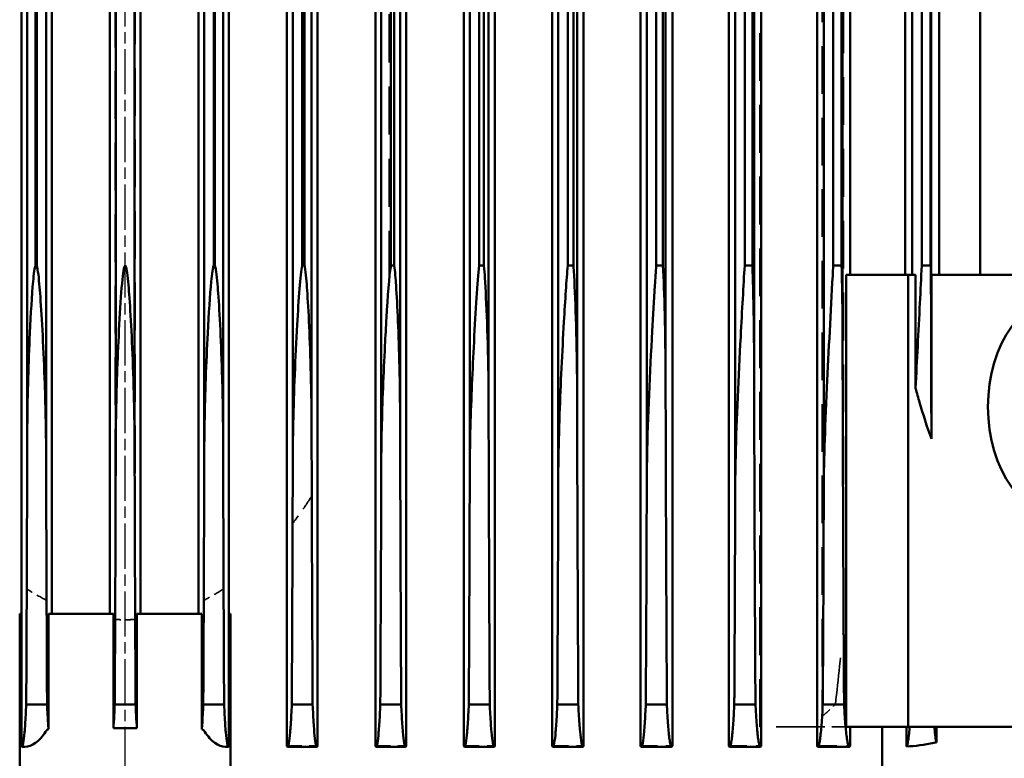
# Model space of a CAD drawing. Header units: millimetres. Extents: x -34725 to 178350, y -13707 to 126150.
# Tile 116 of 256: x 40118 to 40379, y 8278 to 8474. Entities that reach past the tile are written whole.
import ezdxf

# ---------------------------------------------------------------- set-up
doc = ezdxf.new("R2010")
doc.units = ezdxf.units.MM
doc.linetypes.add('AM_ISO08W050', pattern=[18, 12, -1.5, 3, -1.5])
doc.linetypes.add('DASHED', pattern=[0.75, 0.5, -0.25])
for name, color, linetype, lineweight in [('AM_0', 7, 'CONTINUOUS', 50), ('AM_7', 4, 'AM_ISO08W050', 25), ('P-AM_0', 7, 'CONTINUOUS', 50), ('Sichtbar (ISO)', 7, 'CONTINUOUS', 50), ('Verdeckt (ISO)', 7, 'DASHED', 35)]:
    doc.layers.add(name, color=color, linetype=linetype, lineweight=lineweight)

# ---------------------------------------------------------------- blocks, each defined once
blk = doc.blocks.new('A$C5cacc3fa')
at = {"layer": 'AM_7'}
blk.add_line((-1738.33, -2368.79), (191.62, -2368.79), dxfattribs=at)
at = {"layer": 'Sichtbar (ISO)'}
for p, q in [((-1438.33, -2160.9), (-1438.33, -2076.05)), ((-1318.33, -2154.71), (-1318.33, -2082.24)), ((-1318.33, -2141.74), (-538.33, -2141.74)), ((-1438.33, -2153.38), (-1442.42, -2153.38)), ((-538.33, -2152.61), (-1318.33, -2152.61)), ((-1318.33, -2154.71), (-1361.84, -2154.71)), ((-1331.25, -2154.79), (-525.41, -2154.79)), ((-1315.83, -2157.29), (-1315.83, -2154.91)), ((-1315.83, -2154.91), (-540.83, -2154.91)), ((-1348.38, -2158.9), (-1318.33, -2158.9)), ((-1318.33, -2160.9), (-1318.33, -2158.9)), ((-1315.83, -2157.29), (-540.83, -2157.29)), ((-1443.53, -2161.36), (-1438.33, -2161.36)), ((-1438.33, -2160.9), (-1318.33, -2160.9)), ((-1438.33, -2177.3), (-1438.33, -2160.9)), ((-1318.33, -2159.79), (-538.33, -2159.79)), ((-1318.33, -2177.3), (-1318.33, -2160.9)), ((-1318.33, -2161.67), (-538.33, -2161.67)), ((-1438.33, -2167.8), (-1458.33, -2167.8)), ((-1443.57, -2176.5), (-1443.57, -2184.86)), ((-1438.33, -2176.28), (-1443.33, -2176.28)), ((-1318.33, -2177.3), (-1438.33, -2177.3)), ((-538.33, -2176.28), (-1318.33, -2176.28)), ((-1432.33, -2183.56), (-1432.33, -2177.9)), ((-1337.23, -2178.29), (-519.43, -2178.29)), ((-1315.83, -2180.79), (-1315.83, -2178.55)), ((-1315.83, -2178.55), (-540.83, -2178.55)), ((-1315.83, -2180.79), (-540.83, -2180.79)), ((-1443.33, -2185.07), (-416.33, -2185.07)), ((-1375.85, -2183.29), (-480.81, -2183.29)), ((-1443.57, -2200.11), (-1443.57, -2208.29)), ((-416.33, -2199.9), (-1443.33, -2199.9)), ((-1432.33, -2207.05), (-1432.33, -2201.43)), ((-1342.23, -2201.79), (-514.43, -2201.79)), ((-1315.83, -2204.29), (-1315.83, -2202.25)), ((-1315.83, -2202.25), (-540.83, -2202.25)), ((-1315.83, -2204.29), (-540.83, -2204.29)), ((-1443.33, -2208.49), (-416.33, -2208.49)), ((-1375.02, -2206.79), (-481.64, -2206.79)), ((-1443.57, -2223.7), (-1443.57, -2231.74)), ((-416.33, -2223.5), (-1443.33, -2223.5)), ((-1432.33, -2230.54), (-1432.33, -2224.95)), ((-1346.54, -2225.29), (-510.12, -2225.29)), ((-1315.83, -2227.79), (-1315.83, -2225.98)), ((-1315.83, -2225.98), (-540.83, -2225.98)), ((-1315.83, -2227.79), (-540.83, -2227.79)), ((-1443.33, -2231.93), (-416.33, -2231.93)), ((-1374.01, -2230.29), (-482.65, -2230.29)), ((-1443.57, -2247.26), (-1443.57, -2255.21)), ((-416.33, -2247.07), (-1443.33, -2247.07)), ((-1432.33, -2254.04), (-1432.33, -2248.47)), ((-1350.33, -2248.79), (-506.32, -2248.79)), ((-1315.83, -2251.29), (-1315.83, -2249.74)), ((-1315.83, -2249.74), (-540.83, -2249.74)), ((-1315.83, -2251.29), (-540.83, -2251.29)), ((-1443.33, -2255.39), (-416.33, -2255.39)), ((-1372.82, -2253.79), (-483.84, -2253.79)), ((-1443.57, -2270.81), (-1443.57, -2278.68)), ((-416.33, -2270.63), (-1443.33, -2270.63)), ((-1432.33, -2277.54), (-1432.33, -2271.98)), ((-1353.71, -2272.29), (-502.95, -2272.29)), ((-1315.83, -2274.79), (-1315.83, -2273.52)), ((-1315.83, -2273.52), (-540.83, -2273.52)), ((-1315.83, -2274.79), (-540.83, -2274.79)), ((-1443.33, -2278.86), (-416.33, -2278.86)), ((-1371.45, -2277.29), (-485.21, -2277.29)), ((-1443.57, -2294.35), (-1443.57, -2302.17)), ((-416.33, -2294.17), (-1443.33, -2294.17)), ((-1432.33, -2301.04), (-1432.33, -2295.5)), ((-1356.75, -2295.79), (-499.91, -2295.79)), ((-1315.83, -2298.29), (-1315.83, -2297.32)), ((-1315.83, -2297.32), (-540.83, -2297.32)), ((-1315.83, -2298.29), (-540.83, -2298.29)), ((-1443.33, -2302.34), (-416.33, -2302.34)), ((-1369.92, -2300.79), (-486.74, -2300.79)), ((-1443.57, -2317.88), (-1443.57, -2325.66)), ((-416.33, -2317.7), (-1443.33, -2317.7)), ((-1432.33, -2324.54), (-1432.33, -2319.01)), ((-1359.5, -2319.29), (-497.16, -2319.29)), ((-1315.83, -2321.79), (-1315.83, -2321.14)), ((-1315.83, -2321.14), (-540.83, -2321.14)), ((-1315.83, -2321.79), (-540.83, -2321.79)), ((-1443.33, -2325.83), (-416.33, -2325.83)), ((-1368.22, -2324.29), (-488.44, -2324.29)), ((-1458.33, -2340.78), (-1408.33, -2340.78)), ((-1443.57, -2341.4), (-1443.57, -2342.17)), ((-1408.33, -2341.29), (-1443.47, -2341.29)), ((-1432.33, -2348.05), (-1432.33, -2342.52)), ((-1408.33, -2341.29), (-1408.33, -2340.78)), ((-448.33, -2341.23), (-1408.33, -2341.23)), ((-1362, -2342.79), (-494.66, -2342.79)), ((-1315.83, -2345.29), (-1315.83, -2344.96)), ((-1315.83, -2344.96), (-540.83, -2344.96)), ((-1366.34, -2347.79), (-490.32, -2347.79)), ((-1315.83, -2345.29), (-540.83, -2345.29)), ((-1438.9, -2348.42), (-1408.33, -2348.42)), ((-1408.33, -2348.42), (-1408.33, -2350.69)), ((-1408.33, -2349.33), (-448.33, -2349.33)), ((-1408.33, -2365.67), (-1408.33, -2350.69)), ((-1408.33, -2365.67), (-1438.69, -2365.67)), ((-1432.33, -2371.55), (-1432.33, -2366.03)), ((-448.33, -2364.74), (-1408.33, -2364.74)), ((-1364.27, -2366.29), (-492.39, -2366.29)), ((-1364.27, -2371.29), (-492.39, -2371.29)), ((-1438.69, -2371.91), (-1408.33, -2371.91)), ((-1408.33, -2386.89), (-1408.33, -2371.91)), ((-1408.33, -2372.84), (-448.33, -2372.84)), ((-1408.33, -2386.89), (-1408.33, -2389.16)), ((-1408.33, -2389.16), (-1438.9, -2389.16)), ((-1432.33, -2395.06), (-1432.33, -2389.53)), ((-448.33, -2388.25), (-1408.33, -2388.25)), ((-1366.34, -2389.79), (-490.32, -2389.79)), ((-1362, -2394.79), (-494.66, -2394.79)), ((-1315.83, -2392.62), (-1315.83, -2392.29)), ((-1315.83, -2392.29), (-540.83, -2392.29)), ((-540.83, -2392.62), (-1315.83, -2392.62)), ((-1408.33, -2396.8), (-1458.33, -2396.8)), ((-1443.57, -2395.41), (-1443.57, -2396.18)), ((-1443.47, -2396.29), (-1408.33, -2396.29)), ((-1408.33, -2396.8), (-1408.33, -2396.29)), ((-1408.33, -2396.35), (-448.33, -2396.35))]:
    blk.add_line(p, q, dxfattribs=at)
for centre, major_axis, ratio, start_param, end_param in [((-1353.33, -2118.47), (30, 0), 0.707107, 3.141593, 6.283185), ((-1291.57, -2333.01), (953.29, 0.1), 0.033919, 1.653082, 1.718995), ((-1289.91, -2287.01), (952.61, -0.04), 0.033981, 4.562322, 4.639273), ((-1288.94, -2358.57), (987.41, 0.01), 0.034831, 1.651171, 1.716527), ((-1288.8, -2308.74), (982.96, 0), 0.034734, 4.565852, 4.637859), ((-1288.7, -2382.81), (-999.71, 0), 0.035133, 4.790125, 4.856555), ((-1288.7, -2354.77), (999.71, 0), 0.035133, 4.568223, 4.634653), ((-1288.8, -2428.84), (982.96, 0), 0.034734, 1.645327, 1.717334)]:
    blk.add_ellipse(centre, major_axis=major_axis, ratio=ratio, start_param=start_param, end_param=end_param, dxfattribs=at)
for points, knots in [([(-1442.42, -2153.38), (-1442.47, -2153.61), (-1442.52, -2153.84), (-1443.11, -2156.51), (-1443.42, -2159), (-1443.53, -2161.36)], [-24.0768879, -24.0768879, -24.0768879, -24.0768879, -24.0029178, -24.0029178, -23.2152841, -23.2152841, -23.2152841, -23.2152841]), ([(-1442.42, -2153.38), (-1442.02, -2153.47), (-1441.51, -2153.56), (-1440.29, -2153.72), (-1439.58, -2153.81), (-1438.65, -2153.9), (-1438.49, -2153.91), (-1438.33, -2153.93)], [-7.280009, -7.280009, -7.280009, -7.280009, -6.585133, -6.585133, -5.887451, -5.887451, -5.749916, -5.749916, -5.749916, -5.749916]), ([(-1361.84, -2154.71), (-1358.59, -2155.88), (-1355.32, -2156.93), (-1350.95, -2158.2), (-1349.68, -2158.55), (-1348.38, -2158.9)], [6.396836, 6.396836, 6.396836, 6.396836, 7.405792, 7.405792, 7.812199, 7.812199, 7.812199, 7.812199]), ([(-1331.25, -2154.79), (-1327.53, -2154.79), (-1323.82, -2154.81), (-1318.72, -2154.87), (-1317.29, -2154.89), (-1315.83, -2154.91)], [-20.6193996, -20.6193996, -20.6193996, -20.6193996, -19.986698, -19.986698, -19.7511252, -19.7511252, -19.7511252, -19.7511252]), ([(-1315.83, -2157.29), (-1319.12, -2157.44), (-1322.43, -2157.6), (-1333.45, -2158.15), (-1341.02, -2158.55), (-1348.38, -2158.9)], [-34.311469, -34.311469, -34.311469, -34.311469, -33.233282, -33.233282, -30.7754, -30.7754, -30.7754, -30.7754]), ([(-1438.33, -2160.47), (-1438.59, -2160.49), (-1438.84, -2160.51), (-1439.8, -2160.6), (-1440.46, -2160.68), (-1441.61, -2160.83), (-1442.09, -2160.91), (-1443.08, -2161.11), (-1443.42, -2161.24), (-1443.53, -2161.36)], [5.590555, 5.590555, 5.590555, 5.590555, 5.795378, 5.795378, 6.420063, 6.420063, 7.044748, 7.044748, 8.037893, 8.037893, 8.037893, 8.037893]), ([(-1443.33, -2176.28), (-1443.49, -2176.36), (-1443.57, -2176.43), (-1443.57, -2176.65), (-1443.23, -2176.81), (-1442.09, -2177.05), (-1441.6, -2177.13), (-1440.45, -2177.28), (-1439.78, -2177.36), (-1437.81, -2177.55), (-1436.16, -2177.67), (-1433.58, -2177.83), (-1432.97, -2177.86), (-1432.33, -2177.9)], [25.358406, 25.358406, 25.358406, 25.358406, 25.973214, 25.973214, 27.234075, 27.234075, 27.864506, 27.864506, 28.494936, 28.494936, 29.578151, 29.578151, 29.897272, 29.897272, 29.897272, 29.897272]), ([(-1432.33, -2177.9), (-1411.39, -2178.03), (-1390.36, -2178.13), (-1358.72, -2178.24), (-1347.92, -2178.27), (-1337.23, -2178.29)], [49.158577, 49.158577, 49.158577, 49.158577, 55.024283, 55.024283, 58.092321, 58.092321, 58.092321, 58.092321]), ([(-1315.83, -2180.79), (-1316.7, -2180.83), (-1317.58, -2180.88), (-1328.26, -2181.44), (-1338.25, -2181.99), (-1359.73, -2182.99), (-1369.03, -2183.28), (-1375.85, -2183.29)], [-25.071229, -25.071229, -25.071229, -25.071229, -24.828917, -24.828917, -22.120886, -22.120886, -18.977316, -18.977316, -18.977316, -18.977316]), ([(-1432.33, -2183.56), (-1433.07, -2183.59), (-1433.78, -2183.63), (-1436.42, -2183.78), (-1438.05, -2183.9), (-1439.96, -2184.08), (-1440.59, -2184.15), (-1441.68, -2184.29), (-1442.14, -2184.36), (-1443.24, -2184.58), (-1443.57, -2184.72), (-1443.57, -2184.93), (-1443.49, -2185), (-1443.33, -2185.07)], [4.335126, 4.335126, 4.335126, 4.335126, 4.692364, 4.692364, 5.728703, 5.728703, 6.305019, 6.305019, 6.881335, 6.881335, 8.033967, 8.033967, 8.602783, 8.602783, 8.602783, 8.602783]), ([(-1375.85, -2183.29), (-1376.02, -2183.29), (-1376.19, -2183.29), (-1391.34, -2183.34), (-1406.43, -2183.41), (-1425.13, -2183.51), (-1428.73, -2183.53), (-1432.33, -2183.56)], [208.990988, 208.990988, 208.990988, 208.990988, 209.039117, 209.039117, 213.269669, 213.269669, 214.277824, 214.277824, 214.277824, 214.277824]), ([(-1443.33, -2199.9), (-1443.49, -2199.98), (-1443.57, -2200.05), (-1443.57, -2200.25), (-1443.24, -2200.4), (-1442.14, -2200.62), (-1441.67, -2200.69), (-1440.57, -2200.83), (-1439.94, -2200.9), (-1438.02, -2201.08), (-1436.39, -2201.2), (-1433.76, -2201.35), (-1433.06, -2201.39), (-1432.33, -2201.43)], [24.237483, 24.237483, 24.237483, 24.237483, 24.811305, 24.811305, 25.975779, 25.975779, 26.558017, 26.558017, 27.140254, 27.140254, 28.181897, 28.181897, 28.534964, 28.534964, 28.534964, 28.534964]), ([(-1432.33, -2201.43), (-1413.35, -2201.54), (-1394.34, -2201.63), (-1364.34, -2201.73), (-1353.23, -2201.77), (-1342.23, -2201.79)], [52.675653, 52.675653, 52.675653, 52.675653, 57.992803, 57.992803, 61.148744, 61.148744, 61.148744, 61.148744]), ([(-1342.23, -2201.79), (-1338.8, -2201.79), (-1335.36, -2201.82), (-1325.98, -2201.95), (-1320.43, -2202.09), (-1315.83, -2202.25)], [-0.7326367, -0.7326367, -0.7326367, -0.7326367, -0.5990307, -0.5990307, -0.3632865, -0.3632865, -0.3632865, -0.3632865]), ([(-1315.83, -2204.29), (-1321.13, -2204.61), (-1327.68, -2204.98), (-1345.31, -2205.91), (-1356.35, -2206.45), (-1369.71, -2206.75), (-1372.52, -2206.79), (-1375.02, -2206.79)], [-2.2545307, -2.2545307, -2.2545307, -2.2545307, -2.0498723, -2.0498723, -1.7422013, -1.7422013, -1.6480797, -1.6480797, -1.6480797, -1.6480797]), ([(-1432.33, -2207.05), (-1433.14, -2207.09), (-1433.92, -2207.13), (-1436.59, -2207.28), (-1438.2, -2207.39), (-1440.07, -2207.56), (-1440.68, -2207.62), (-1441.74, -2207.76), (-1442.18, -2207.82), (-1443.25, -2208.03), (-1443.57, -2208.17), (-1443.57, -2208.36), (-1443.49, -2208.42), (-1443.33, -2208.49)], [4.291323, 4.291323, 4.291323, 4.291323, 4.673366, 4.673366, 5.677236, 5.677236, 6.218348, 6.218348, 6.759459, 6.759459, 7.841683, 7.841683, 8.380837, 8.380837, 8.380837, 8.380837]), ([(-1375.02, -2206.79), (-1377.41, -2206.8), (-1379.79, -2206.81), (-1398.15, -2206.87), (-1414.23, -2206.95), (-1430.99, -2207.04), (-1431.66, -2207.04), (-1432.33, -2207.05)], [218.557739, 218.557739, 218.557739, 218.557739, 219.232957, 219.232957, 223.745598, 223.745598, 223.932979, 223.932979, 223.932979, 223.932979]), ([(-1443.33, -2223.5), (-1443.49, -2223.57), (-1443.57, -2223.63), (-1443.57, -2223.82), (-1443.25, -2223.96), (-1442.18, -2224.17), (-1441.73, -2224.24), (-1440.67, -2224.37), (-1440.06, -2224.43), (-1438.18, -2224.6), (-1436.56, -2224.72), (-1433.9, -2224.87), (-1433.13, -2224.91), (-1432.33, -2224.95)], [23.456379, 23.456379, 23.456379, 23.456379, 24.000146, 24.000146, 25.093345, 25.093345, 25.639945, 25.639945, 26.186544, 26.186544, 27.195582, 27.195582, 27.57376, 27.57376, 27.57376, 27.57376]), ([(-1432.33, -2224.95), (-1431.15, -2224.96), (-1429.97, -2224.96), (-1412.88, -2225.06), (-1396.96, -2225.13), (-1369.55, -2225.23), (-1357.99, -2225.26), (-1346.54, -2225.29)], [55.80813, 55.80813, 55.80813, 55.80813, 56.138216, 56.138216, 60.601809, 60.601809, 63.885878, 63.885878, 63.885878, 63.885878]), ([(-1346.54, -2225.29), (-1346.21, -2225.29), (-1345.88, -2225.29), (-1333.76, -2225.31), (-1322.74, -2225.65), (-1315.83, -2225.98)], [-0.8804139, -0.8804139, -0.8804139, -0.8804139, -0.8653136, -0.8653136, -0.3285585, -0.3285585, -0.3285585, -0.3285585]), ([(-1315.83, -2227.79), (-1317.48, -2227.9), (-1319.28, -2228.02), (-1325.07, -2228.38), (-1329.17, -2228.62), (-1344.17, -2229.44), (-1355.9, -2230), (-1369.37, -2230.26), (-1371.8, -2230.29), (-1374.01, -2230.29)], [-2.6298244, -2.6298244, -2.6298244, -2.6298244, -2.5573914, -2.5573914, -2.4053169, -2.4053169, -1.9958736, -1.9958736, -1.8966275, -1.8966275, -1.8966275, -1.8966275]), ([(-1432.33, -2230.54), (-1433.2, -2230.58), (-1434.03, -2230.63), (-1436.73, -2230.77), (-1438.33, -2230.89), (-1440.8, -2231.1), (-1441.87, -2231.23), (-1443.25, -2231.49), (-1443.57, -2231.62), (-1443.57, -2231.8), (-1443.49, -2231.87), (-1443.33, -2231.93)], [4.258321, 4.258321, 4.258321, 4.258321, 4.658724, 4.658724, 5.637488, 5.637488, 6.667564, 6.667564, 7.69764, 7.69764, 8.214918, 8.214918, 8.214918, 8.214918]), ([(-1374.01, -2230.29), (-1378.58, -2230.3), (-1383.16, -2230.32), (-1402.54, -2230.39), (-1417.43, -2230.46), (-1432.33, -2230.54)], [226.971388, 226.971388, 226.971388, 226.971388, 228.269202, 228.269202, 232.453557, 232.453557, 232.453557, 232.453557]), ([(-1443.33, -2247.07), (-1443.49, -2247.14), (-1443.57, -2247.2), (-1443.57, -2247.38), (-1443.25, -2247.52), (-1441.86, -2247.78), (-1440.79, -2247.9), (-1438.3, -2248.13), (-1436.7, -2248.24), (-1434.01, -2248.39), (-1433.19, -2248.43), (-1432.33, -2248.47)], [22.891589, 22.891589, 22.891589, 22.891589, 23.412877, 23.412877, 24.452527, 24.452527, 25.492176, 25.492176, 26.475618, 26.475618, 26.872651, 26.872651, 26.872651, 26.872651]), ([(-1432.33, -2248.47), (-1417.05, -2248.55), (-1401.78, -2248.62), (-1374.44, -2248.73), (-1362.33, -2248.76), (-1350.33, -2248.79)], [58.598682, 58.598682, 58.598682, 58.598682, 62.888272, 62.888272, 66.330033, 66.330033, 66.330033, 66.330033]), ([(-1350.33, -2248.79), (-1348.31, -2248.79), (-1346.3, -2248.8), (-1332.42, -2248.94), (-1321.92, -2249.35), (-1316.07, -2249.72), (-1315.95, -2249.73), (-1315.83, -2249.74)], [-0.777212, -0.777212, -0.777212, -0.777212, -0.6967307, -0.6967307, -0.2151705, -0.2151705, -0.2049894, -0.2049894, -0.2049894, -0.2049894]), ([(-1315.83, -2251.29), (-1319.56, -2251.6), (-1324.89, -2251.95), (-1338.83, -2252.74), (-1347.26, -2253.16), (-1359.7, -2253.59), (-1364.25, -2253.71), (-1370.11, -2253.78), (-1371.5, -2253.79), (-1372.82, -2253.79)], [-2.447845, -2.447845, -2.447845, -2.447845, -2.2475247, -2.2475247, -1.9753447, -1.9753447, -1.8221336, -1.8221336, -1.7711091, -1.7711091, -1.7711091, -1.7711091]), ([(-1432.33, -2254.04), (-1433.24, -2254.08), (-1434.11, -2254.12), (-1436.83, -2254.27), (-1438.42, -2254.38), (-1440.85, -2254.59), (-1441.9, -2254.72), (-1443.26, -2254.96), (-1443.57, -2255.09), (-1443.57, -2255.27), (-1443.49, -2255.33), (-1443.33, -2255.39)], [4.233547, 4.233547, 4.233547, 4.233547, 4.647563, 4.647563, 5.607105, 5.607105, 6.59851, 6.59851, 7.589915, 7.589915, 8.091004, 8.091004, 8.091004, 8.091004]), ([(-1372.82, -2253.79), (-1379.56, -2253.81), (-1386.32, -2253.83), (-1406.13, -2253.91), (-1419.22, -2253.97), (-1432.33, -2254.04)], [234.349877, 234.349877, 234.349877, 234.349877, 236.269992, 236.269992, 239.956343, 239.956343, 239.956343, 239.956343]), ([(-1443.33, -2270.63), (-1443.49, -2270.69), (-1443.57, -2270.75), (-1443.57, -2270.93), (-1443.26, -2271.06), (-1441.89, -2271.31), (-1440.84, -2271.43), (-1438.4, -2271.64), (-1436.81, -2271.75), (-1434.1, -2271.9), (-1433.23, -2271.94), (-1432.33, -2271.98)], [22.477363, 22.477363, 22.477363, 22.477363, 22.981773, 22.981773, 23.981114, 23.981114, 24.980455, 24.980455, 25.943984, 25.943984, 26.355207, 26.355207, 26.355207, 26.355207]), ([(-1432.33, -2271.98), (-1418.81, -2272.06), (-1405.31, -2272.12), (-1379.08, -2272.22), (-1366.34, -2272.26), (-1353.71, -2272.29)], [61.077662, 61.077662, 61.077662, 61.077662, 64.878046, 64.878046, 68.501278, 68.501278, 68.501278, 68.501278]), ([(-1353.71, -2272.29), (-1351.48, -2272.29), (-1349.26, -2272.3), (-1335.46, -2272.46), (-1325.18, -2272.88), (-1318.09, -2273.34), (-1316.92, -2273.42), (-1315.83, -2273.52)], [-1.0166876, -1.0166876, -1.0166876, -1.0166876, -0.8948412, -0.8948412, -0.2460589, -0.2460589, -0.1451069, -0.1451069, -0.1451069, -0.1451069]), ([(-1315.83, -2274.79), (-1320.04, -2275.23), (-1327.75, -2275.72), (-1343.53, -2276.56), (-1351.23, -2276.89), (-1363.35, -2277.23), (-1367.66, -2277.29), (-1371.45, -2277.29)], [-2.4903614, -2.4903614, -2.4903614, -2.4903614, -2.284513, -2.284513, -2.1006215, -2.1006215, -1.9796147, -1.9796147, -1.9796147, -1.9796147]), ([(-1432.33, -2277.54), (-1433.27, -2277.58), (-1434.18, -2277.63), (-1436.91, -2277.77), (-1438.49, -2277.88), (-1440.89, -2278.09), (-1441.92, -2278.2), (-1443.26, -2278.45), (-1443.57, -2278.57), (-1443.57, -2278.74), (-1443.49, -2278.8), (-1443.33, -2278.86)], [4.215343, 4.215343, 4.215343, 4.215343, 4.639276, 4.639276, 5.584479, 5.584479, 6.547711, 6.547711, 7.510942, 7.510942, 8.00025, 8.00025, 8.00025, 8.00025]), ([(-1371.45, -2277.29), (-1380.37, -2277.32), (-1389.33, -2277.35), (-1409.62, -2277.43), (-1420.97, -2277.48), (-1432.33, -2277.54)], [240.661234, 240.661234, 240.661234, 240.661234, 243.207295, 243.207295, 246.408875, 246.408875, 246.408875, 246.408875]), ([(-1443.33, -2294.17), (-1443.49, -2294.23), (-1443.57, -2294.29), (-1443.57, -2294.46), (-1443.26, -2294.59), (-1441.92, -2294.83), (-1440.88, -2294.95), (-1438.47, -2295.16), (-1436.89, -2295.27), (-1434.16, -2295.41), (-1433.26, -2295.46), (-1432.33, -2295.5)], [22.175515, 22.175515, 22.175515, 22.175515, 22.667416, 22.667416, 23.63685, 23.63685, 24.606284, 24.606284, 25.554669, 25.554669, 25.976418, 25.976418, 25.976418, 25.976418]), ([(-1432.33, -2295.5), (-1420.53, -2295.56), (-1408.75, -2295.61), (-1383.51, -2295.71), (-1370.07, -2295.76), (-1356.75, -2295.79)], [63.228009, 63.228009, 63.228009, 63.228009, 66.550244, 66.550244, 70.375687, 70.375687, 70.375687, 70.375687]), ([(-1356.75, -2295.79), (-1351.98, -2295.79), (-1347.26, -2295.86), (-1333.99, -2296.17), (-1326.32, -2296.51), (-1319.42, -2296.97), (-1317.3, -2297.14), (-1315.83, -2297.32)], [-0.8202244, -0.8202244, -0.8202244, -0.8202244, -0.611368, -0.611368, -0.2037865, -0.2037865, -0.0771428, -0.0771428, -0.0771428, -0.0771428]), ([(-1315.83, -2298.29), (-1318.61, -2298.68), (-1324.11, -2299.06), (-1332.14, -2299.55), (-1334.64, -2299.69), (-1344.55, -2300.2), (-1352.13, -2300.49), (-1363.11, -2300.75), (-1366.7, -2300.79), (-1369.92, -2300.79)], [-3.556219, -3.556219, -3.556219, -3.556219, -3.260206, -3.260206, -3.122054, -3.122054, -2.689061, -2.689061, -2.444853, -2.444853, -2.444853, -2.444853]), ([(-1432.33, -2301.04), (-1433.29, -2301.08), (-1434.22, -2301.13), (-1436.96, -2301.27), (-1438.54, -2301.38), (-1440.92, -2301.58), (-1441.94, -2301.7), (-1443.26, -2301.94), (-1443.57, -2302.06), (-1443.57, -2302.22), (-1443.49, -2302.28), (-1443.33, -2302.34)], [4.202621, 4.202621, 4.202621, 4.202621, 4.633443, 4.633443, 5.568515, 5.568515, 6.512174, 6.512174, 7.455832, 7.455832, 7.936958, 7.936958, 7.936958, 7.936958]), ([(-1443.33, -2317.7), (-1443.49, -2317.76), (-1443.57, -2317.82), (-1443.57, -2317.99), (-1443.26, -2318.11), (-1441.94, -2318.35), (-1440.91, -2318.47), (-1438.53, -2318.67), (-1436.95, -2318.78), (-1434.21, -2318.92), (-1433.29, -2318.97), (-1432.33, -2319.01)], [-7.951318, -7.951318, -7.951318, -7.951318, -7.468338, -7.468338, -6.520244, -6.520244, -5.57215, -5.57215, -4.63477, -4.63477, -4.205509, -4.205509, -4.205509, -4.205509]), ([(-1359.5, -2319.29), (-1354.46, -2319.29), (-1349.46, -2319.37), (-1335.36, -2319.73), (-1327.54, -2320.11), (-1320.4, -2320.61), (-1317.75, -2320.82), (-1316.12, -2321.08), (-1315.97, -2321.11), (-1315.83, -2321.14)], [-0.8076542, -0.8076542, -0.8076542, -0.8076542, -0.6071401, -0.6071401, -0.2118358, -0.2118358, -0.0586053, -0.0586053, -0.0434837, -0.0434837, -0.0434837, -0.0434837]), ([(-1315.83, -2321.79), (-1315.83, -2321.79), (-1315.83, -2321.79), (-1318.12, -2322.26), (-1324.8, -2322.73), (-1340.15, -2323.61), (-1349.42, -2323.99), (-1361.51, -2324.25), (-1365.03, -2324.29), (-1368.22, -2324.29)], [-3.315916, -3.315916, -3.315916, -3.315916, -3.315526, -3.315526, -2.956394, -2.956394, -2.499024, -2.499024, -2.286078, -2.286078, -2.286078, -2.286078]), ([(-1432.33, -2324.54), (-1433.31, -2324.59), (-1434.25, -2324.63), (-1437, -2324.78), (-1438.57, -2324.88), (-1440.94, -2325.08), (-1441.95, -2325.2), (-1443.27, -2325.43), (-1443.57, -2325.55), (-1443.57, -2325.71), (-1443.49, -2325.77), (-1443.33, -2325.83)], [4.19468, 4.19468, 4.19468, 4.19468, 4.629785, 4.629785, 5.558487, 5.558487, 6.489974, 6.489974, 7.421461, 7.421461, 7.8975, 7.8975, 7.8975, 7.8975]), ([(-1443.47, -2341.29), (-1443.54, -2341.33), (-1443.57, -2341.37), (-1443.57, -2341.51), (-1443.27, -2341.63), (-1441.95, -2341.86), (-1440.93, -2341.98), (-1438.56, -2342.18), (-1436.99, -2342.29), (-1434.24, -2342.43), (-1433.3, -2342.48), (-1432.33, -2342.52)], [21.996577, 21.996577, 21.996577, 21.996577, 22.302065, 22.302065, 23.236213, 23.236213, 24.17036, 24.17036, 25.100459, 25.100459, 25.534628, 25.534628, 25.534628, 25.534628]), ([(-1443.57, -2342.17), (-1443.57, -2343.06), (-1443.26, -2344.02), (-1441.89, -2345.92), (-1440.84, -2346.85), (-1439.53, -2347.71), (-1439.47, -2347.75), (-1439.41, -2347.79)], [23.001696, 23.001696, 23.001696, 23.001696, 24.002918, 24.002918, 25.00414, 25.00414, 25.052389, 25.052389, 25.052389, 25.052389]), ([(-1362, -2342.79), (-1356.51, -2342.79), (-1351.02, -2342.89), (-1336.4, -2343.3), (-1328.44, -2343.71), (-1321.14, -2344.24), (-1318.42, -2344.46), (-1316.57, -2344.76), (-1316.22, -2344.83), (-1315.92, -2344.93), (-1315.87, -2344.94), (-1315.83, -2344.96)], [-0.8929361, -0.8929361, -0.8929361, -0.8929361, -0.6565765, -0.6565765, -0.2280695, -0.2280695, -0.062299, -0.062299, -0.0259458, -0.0259458, -0.0188229, -0.0188229, -0.0188229, -0.0188229]), ([(-1439.41, -2347.79), (-1439.29, -2347.87), (-1439.17, -2347.99), (-1439, -2348.23), (-1438.95, -2348.32), (-1438.9, -2348.42)], [-1.3736159, -1.3736159, -1.3736159, -1.3736159, -1.2765584, -1.2765584, -1.2291091, -1.2291091, -1.2291091, -1.2291091]), ([(-1315.83, -2345.29), (-1315.85, -2345.3), (-1315.86, -2345.3), (-1316.14, -2345.41), (-1316.61, -2345.5), (-1318.15, -2345.74), (-1319.2, -2345.85), (-1323.64, -2346.27), (-1328.67, -2346.59), (-1341.65, -2347.27), (-1349.96, -2347.57), (-1360.68, -2347.76), (-1363.62, -2347.79), (-1366.34, -2347.79)], [-3.781778, -3.781778, -3.781778, -3.781778, -3.778214, -3.778214, -3.721434, -3.721434, -3.64755, -3.64755, -3.320874, -3.320874, -2.81358, -2.81358, -2.602745, -2.602745, -2.602745, -2.602745]), ([(-1432.33, -2348.05), (-1433.31, -2348.09), (-1434.26, -2348.14), (-1436.59, -2348.26), (-1437.85, -2348.34), (-1438.9, -2348.42)], [4.191098, 4.191098, 4.191098, 4.191098, 4.628131, 4.628131, 5.3424, 5.3424, 5.3424, 5.3424]), ([(-1438.69, -2365.67), (-1437.68, -2365.75), (-1436.49, -2365.82), (-1434.26, -2365.94), (-1433.31, -2365.98), (-1432.33, -2366.03)], [-5.296477, -5.296477, -5.296477, -5.296477, -4.628399, -4.628399, -4.191678, -4.191678, -4.191678, -4.191678]), ([(-1438.69, -2365.67), (-1438.69, -2366.72), (-1438.69, -2367.76), (-1438.69, -2368.79), (-1438.69, -2369.82), (-1438.69, -2370.86), (-1438.69, -2371.91)], [-0.3099166, -0.3099166, -0.3099166, -0.3099166, 0, 0, 0, 0.3099166, 0.3099166, 0.3099166, 0.3099166]), ([(-1432.33, -2366.03), (-1425.56, -2366.06), (-1418.79, -2366.09), (-1396.02, -2366.19), (-1380.08, -2366.25), (-1364.27, -2366.29)], [-259.866765, -259.866765, -259.866765, -259.866765, -257.948299, -257.948299, -253.39736, -253.39736, -253.39736, -253.39736]), ([(-1364.27, -2366.29), (-1358.1, -2366.29), (-1351.94, -2366.42), (-1336.63, -2366.91), (-1328.67, -2367.34), (-1321.35, -2367.88), (-1318.62, -2368.11), (-1316.77, -2368.42), (-1316.42, -2368.5), (-1316.09, -2368.6), (-1316.01, -2368.63), (-1315.9, -2368.69), (-1315.87, -2368.71), (-1315.84, -2368.75), (-1315.84, -2368.76), (-1315.83, -2368.77), (-1315.83, -2368.78), (-1315.83, -2368.79)], [-0.813186, -0.813186, -0.813186, -0.813186, -0.5856433, -0.5856433, -0.2077846, -0.2077846, -0.0582473, -0.0582473, -0.0247831, -0.0247831, -0.01347, -0.01347, -0.0054986, -0.0054986, -0.0022065, -0.0022065, 0, 0, 0, 0]), ([(-1364.27, -2371.29), (-1380.08, -2371.33), (-1396.02, -2371.39), (-1418.79, -2371.49), (-1425.56, -2371.52), (-1432.33, -2371.55)], [253.39736, 253.39736, 253.39736, 253.39736, 257.948299, 257.948299, 259.866765, 259.866765, 259.866765, 259.866765]), ([(-1315.83, -2368.79), (-1315.83, -2368.79), (-1315.83, -2368.8), (-1315.83, -2368.81), (-1315.84, -2368.82), (-1315.85, -2368.85), (-1315.87, -2368.87), (-1315.95, -2368.93), (-1316.04, -2368.96), (-1317.92, -2369.58), (-1326.4, -2370.12), (-1342.21, -2370.88), (-1350.13, -2371.14), (-1359.76, -2371.27), (-1362.08, -2371.29), (-1364.27, -2371.29)], [-2.9437979, -2.9437979, -2.9437979, -2.9437979, -2.9423437, -2.9423437, -2.9392632, -2.9392632, -2.9316642, -2.9316642, -2.9093758, -2.9093758, -2.5602099, -2.5602099, -2.2316131, -2.2316131, -2.1194573, -2.1194573, -2.1194573, -2.1194573]), ([(-1432.33, -2371.55), (-1433.31, -2371.6), (-1434.26, -2371.64), (-1436.49, -2371.76), (-1437.68, -2371.83), (-1438.69, -2371.91)], [4.191678, 4.191678, 4.191678, 4.191678, 4.628399, 4.628399, 5.296477, 5.296477, 5.296477, 5.296477]), ([(-1438.9, -2389.16), (-1438.99, -2389.35), (-1439.1, -2389.51), (-1439.28, -2389.69), (-1439.35, -2389.75), (-1439.41, -2389.79)], [-0.735309, -0.735309, -0.735309, -0.735309, -0.642451, -0.642451, -0.5907272, -0.5907272, -0.5907272, -0.5907272]), ([(-1438.9, -2389.16), (-1437.85, -2389.24), (-1436.59, -2389.32), (-1434.26, -2389.44), (-1433.31, -2389.49), (-1432.33, -2389.53)], [24.282173, 24.282173, 24.282173, 24.282173, 24.996442, 24.996442, 25.433476, 25.433476, 25.433476, 25.433476]), ([(-1439.41, -2389.79), (-1439.47, -2389.83), (-1439.53, -2389.87), (-1440.84, -2390.73), (-1441.89, -2391.66), (-1443.26, -2393.56), (-1443.57, -2394.52), (-1443.57, -2395.41)], [5.566642, 5.566642, 5.566642, 5.566642, 5.614892, 5.614892, 6.616114, 6.616114, 7.617336, 7.617336, 7.617336, 7.617336]), ([(-1366.34, -2389.79), (-1359.42, -2389.79), (-1352.4, -2389.96), (-1336.4, -2390.53), (-1328.44, -2390.98), (-1321.14, -2391.54), (-1318.42, -2391.78), (-1316.57, -2392.09), (-1316.22, -2392.16), (-1315.92, -2392.25), (-1315.87, -2392.27), (-1315.83, -2392.29)], [-0.9553295, -0.9553295, -0.9553295, -0.9553295, -0.656578, -0.656578, -0.22807, -0.22807, -0.0622991, -0.0622991, -0.0259458, -0.0259458, -0.0188229, -0.0188229, -0.0188229, -0.0188229]), ([(-1315.83, -2392.62), (-1315.85, -2392.62), (-1315.86, -2392.63), (-1316.14, -2392.73), (-1316.61, -2392.83), (-1318.15, -2393.05), (-1319.2, -2393.16), (-1323.64, -2393.57), (-1328.67, -2393.86), (-1341.65, -2394.46), (-1349.96, -2394.7), (-1359.07, -2394.78), (-1360.56, -2394.79), (-1362, -2394.79)], [-3.781764, -3.781764, -3.781764, -3.781764, -3.7782, -3.7782, -3.721421, -3.721421, -3.647537, -3.647537, -3.320862, -3.320862, -2.81357, -2.81357, -2.710535, -2.710535, -2.710535, -2.710535]), ([(-1432.33, -2395.06), (-1433.3, -2395.1), (-1434.24, -2395.15), (-1436.99, -2395.29), (-1438.56, -2395.4), (-1440.93, -2395.6), (-1441.95, -2395.72), (-1443.27, -2395.95), (-1443.57, -2396.07), (-1443.57, -2396.21), (-1443.54, -2396.25), (-1443.47, -2396.29)], [4.196418, 4.196418, 4.196418, 4.196418, 4.630586, 4.630586, 5.560686, 5.560686, 6.494833, 6.494833, 7.42898, 7.42898, 7.734469, 7.734469, 7.734469, 7.734469])]:
    blk.add_open_spline(points, degree=3, knots=knots, dxfattribs=at)
for points in [[(-1361.84, -2154.71), (-1351.56, -2154.74), (-1341.34, -2154.77), (-1331.25, -2154.79)], [(-1337.23, -2178.29), (-1330.2, -2178.29), (-1323.05, -2178.39), (-1315.83, -2178.55)]]:
    blk.add_open_spline(points, degree=3, dxfattribs=at)
at = {"layer": 'Verdeckt (ISO)', "ltscale": 10.461018}
blk.add_line((-1443.33, -2185.07), (-1443.33, -2176.28), dxfattribs=at)
at = {"layer": 'Verdeckt (ISO)', "ltscale": 5.318502}
blk.add_line((-1438.33, -2177.3), (-1438.33, -2177.49), dxfattribs=at)
at = {"layer": 'Verdeckt (ISO)', "ltscale": 7.355467}
blk.add_line((-1438.33, -2177.49), (-1438.33, -2183.93), dxfattribs=at)
at = {"layer": 'Verdeckt (ISO)', "ltscale": 25.434799}
blk.add_line((-1412.01, -2178.01), (-444.65, -2178.01), dxfattribs=at)
at = {"layer": 'Verdeckt (ISO)', "ltscale": 25.951769}
blk.add_line((-1438.33, -2183.93), (-1438.33, -2185.07), dxfattribs=at)
at = {"layer": 'Verdeckt (ISO)', "ltscale": 21.709454}
blk.add_line((-1438.33, -2185.07), (-1438.33, -2199.9), dxfattribs=at)
at = {"layer": 'Verdeckt (ISO)', "ltscale": 25.340425}
blk.add_line((-440.33, -2183.73), (-1435.52, -2183.73), dxfattribs=at)
at = {"layer": 'Verdeckt (ISO)', "ltscale": 9.607464}
blk.add_line((-1443.33, -2208.49), (-1443.33, -2199.9), dxfattribs=at)
at = {"layer": 'Verdeckt (ISO)', "ltscale": 10.590502}
blk.add_line((-1438.33, -2199.9), (-1438.33, -2200.29), dxfattribs=at)
at = {"layer": 'Verdeckt (ISO)', "ltscale": 25.411861}
blk.add_line((-1438.33, -2200.29), (-440.33, -2200.29), dxfattribs=at)
at = {"layer": 'Verdeckt (ISO)', "ltscale": 8.994848}
blk.add_line((-1443.33, -2231.93), (-1443.33, -2223.5), dxfattribs=at)
at = {"layer": 'Verdeckt (ISO)', "ltscale": 8.547176}
blk.add_line((-1443.33, -2255.39), (-1443.33, -2247.07), dxfattribs=at)
at = {"layer": 'Verdeckt (ISO)', "ltscale": 8.220131}
blk.add_line((-1443.33, -2278.86), (-1443.33, -2270.63), dxfattribs=at)
at = {"layer": 'Verdeckt (ISO)', "ltscale": 7.986618}
blk.add_line((-1443.33, -2302.34), (-1443.33, -2294.17), dxfattribs=at)
at = {"layer": 'Verdeckt (ISO)', "ltscale": 25.567627}
blk.add_line((-1319.41, -2298.67), (-537.25, -2298.67), dxfattribs=at)
at = {"layer": 'Verdeckt (ISO)', "ltscale": 25.333752}
blk.add_line((-540.83, -2298.14), (-1315.83, -2298.14), dxfattribs=at)
at = {"layer": 'Verdeckt (ISO)', "ltscale": 8.49521e-05}
blk.add_line((-1369.92, -2300.79), (-1369.92, -2300.79), dxfattribs=at)
at = {"layer": 'Verdeckt (ISO)', "ltscale": 7.829767}
blk.add_line((-1443.33, -2325.83), (-1443.33, -2317.7), dxfattribs=at)
at = {"layer": 'Verdeckt (ISO)', "ltscale": 25.537899}
blk.add_line((-479.64, -2319.24), (-1377.02, -2319.24), dxfattribs=at)
at = {"layer": 'Verdeckt (ISO)', "ltscale": 25.356094}
blk.add_line((-1384.31, -2324.34), (-472.35, -2324.34), dxfattribs=at)
at = {"layer": 'Verdeckt (ISO)', "ltscale": 0.0003481}
blk.add_line((-1368.22, -2324.29), (-1368.22, -2324.29), dxfattribs=at)
at = {"layer": 'Verdeckt (ISO)', "ltscale": 25.444731}
for p, q in [((-454.98, -2342.66), (-1401.68, -2342.66)), ((-1401.68, -2394.92), (-454.98, -2394.92))]:
    blk.add_line(p, q, dxfattribs=at)
at = {"layer": 'Verdeckt (ISO)', "ltscale": 0.000109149}
blk.add_line((-1366.34, -2347.79), (-1366.34, -2347.79), dxfattribs=at)
at = {"layer": 'Verdeckt (ISO)', "ltscale": 25.326363}
for p, q in [((-1404.71, -2347.92), (-451.95, -2347.92)), ((-451.95, -2389.66), (-1404.71, -2389.66))]:
    blk.add_line(p, q, dxfattribs=at)
at = {"layer": 'Verdeckt (ISO)', "ltscale": 25.318136}
for p, q in [((-446.87, -2366.13), (-1409.79, -2366.13)), ((-1409.79, -2371.45), (-446.87, -2371.45))]:
    blk.add_line(p, q, dxfattribs=at)
at = {"layer": 'Verdeckt (ISO)', "ltscale": 26.950768}
blk.add_ellipse((-1293.44, -2287.99), major_axis=(937.78, -0.16), ratio=0.033474, start_param=4.563742, end_param=4.623152, dxfattribs=at)
at = {"layer": 'Verdeckt (ISO)', "ltscale": 24.924616}
for centre, major_axis, start_param, end_param in [((-1288.75, -2307.96), (-993.73, 0), 1.425804, 1.45691), ((-1288.75, -2429.62), (993.73, 0), 1.684682, 1.715789)]:
    blk.add_ellipse(centre, major_axis=major_axis, ratio=0.035146, start_param=start_param, end_param=end_param, dxfattribs=at)
at = {"layer": 'Verdeckt (ISO)', "ltscale": 22.460485}
for centre, major_axis, start_param, end_param in [((-1288.71, -2382.81), (999.7, 0), 1.687098, 1.714962), ((-1288.71, -2354.77), (-999.7, 0), 1.42663, 1.454494)]:
    blk.add_ellipse(centre, major_axis=major_axis, ratio=0.035138, start_param=start_param, end_param=end_param, dxfattribs=at)
at = {"layer": 'Verdeckt (ISO)', "ltscale": 27.505007}
for centre, major_axis, start_param, end_param in [((-1288.71, -2331.29), (-999.04, 0), 1.42654, 1.449303), ((-1288.71, -2406.29), (999.04, 0), 1.69229, 1.715053)]:
    blk.add_ellipse(centre, major_axis=major_axis, ratio=0.035138, start_param=start_param, end_param=end_param, dxfattribs=at)
at = {"layer": 'Verdeckt (ISO)', "ltscale": 5.335009}
blk.add_open_spline([(-1435.52, -2183.73), (-1435.33, -2183.49), (-1435.13, -2183.25), (-1434.11, -2182.04), (-1433.24, -2181.11), (-1432.33, -2180.21)], degree=3, knots=[25.7669884, 25.7669884, 25.7669884, 25.7669884, 25.8695485, 25.8695485, 26.2827751, 26.2827751, 26.2827751, 26.2827751], dxfattribs=at)
at = {"layer": 'Verdeckt (ISO)', "ltscale": 24.822596}
blk.add_open_spline([(-1432.33, -2180.21), (-1425.55, -2179.42), (-1418.77, -2178.69), (-1412.01, -2178.01)], degree=3, dxfattribs=at)
at = {"layer": 'Verdeckt (ISO)', "ltscale": 3.443884}
blk.add_open_spline([(-1315.83, -2298.14), (-1317.02, -2298.31), (-1318.21, -2298.48), (-1319.41, -2298.67)], degree=3, dxfattribs=at)
at = {"layer": 'Verdeckt (ISO)', "ltscale": 8.47381}
blk.add_open_spline([(-1377.02, -2319.24), (-1377.85, -2319.77), (-1378.68, -2320.32), (-1381.16, -2322), (-1382.77, -2323.16), (-1384.31, -2324.34)], degree=3, knots=[52.3477478, 52.3477478, 52.3477478, 52.3477478, 52.6222705, 52.6222705, 53.1882415, 53.1882415, 53.1882415, 53.1882415], dxfattribs=at)
at = {"layer": 'Verdeckt (ISO)', "ltscale": 23.405418}
blk.add_open_spline([(-1432.33, -2324.54), (-1424.35, -2324.5), (-1416.39, -2324.47), (-1400.37, -2324.4), (-1392.33, -2324.37), (-1384.31, -2324.34)], degree=3, knots=[67.188173, 67.188173, 67.188173, 67.188173, 69.444036, 69.444036, 71.734221, 71.734221, 71.734221, 71.734221], dxfattribs=at)
at = {"layer": 'Verdeckt (ISO)', "ltscale": 3.160558}
for points in [[(-1443.47, -2341.29), (-1443.54, -2341.59), (-1443.57, -2341.88), (-1443.57, -2342.17)], [(-1443.57, -2395.41), (-1443.57, -2395.69), (-1443.54, -2395.99), (-1443.47, -2396.29)]]:
    blk.add_open_spline(points, degree=3, dxfattribs=at)
at = {"layer": 'Verdeckt (ISO)', "ltscale": 5.7871}
for points, knots in [([(-1401.68, -2342.66), (-1401.73, -2342.73), (-1401.77, -2342.81), (-1402.81, -2344.43), (-1403.73, -2346.02), (-1404.57, -2347.64), (-1404.64, -2347.78), (-1404.71, -2347.92)], [55.5825779, 55.5825779, 55.5825779, 55.5825779, 55.6065912, 55.6065912, 56.1085885, 56.1085885, 56.1549466, 56.1549466, 56.1549466, 56.1549466]), ([(-1404.71, -2389.66), (-1404.64, -2389.8), (-1404.57, -2389.94), (-1403.73, -2391.56), (-1402.81, -2393.15), (-1401.77, -2394.77), (-1401.73, -2394.85), (-1401.68, -2394.92)], [2.0486639, 2.0486639, 2.0486639, 2.0486639, 2.095022, 2.095022, 2.5970193, 2.5970193, 2.6210326, 2.6210326, 2.6210326, 2.6210326])]:
    blk.add_open_spline(points, degree=3, knots=knots, dxfattribs=at)
at = {"layer": 'Verdeckt (ISO)', "ltscale": 5.066153}
blk.add_open_spline([(-1409.79, -2366.13), (-1409.84, -2367.03), (-1409.87, -2367.92), (-1409.87, -2368.79), (-1409.87, -2369.66), (-1409.84, -2370.55), (-1409.79, -2371.45)], degree=3, knots=[-0.2608494, -0.2608494, -0.2608494, -0.2608494, 0, 0, 0, 0.2608494, 0.2608494, 0.2608494, 0.2608494], dxfattribs=at)
blk = doc.blocks.new('PP_DRIVE DETAIL TOP VIEW_klein_1')
at = {"layer": 'AM_0', "rotation": 179.9999999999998}
blk.add_blockref('A$C5cacc3fa', (-3251.33, -838.79), dxfattribs=at)

msp = doc.modelspace()

# ---------------------------------------------------------------- block references
at = {"layer": 'P-AM_0', "xscale": -1, "rotation": 90}
msp.add_blockref('PP_DRIVE DETAIL TOP VIEW_klein_1', (41675.64, 6473.188), dxfattribs=at)

doc.saveas('drawing.dxf')
